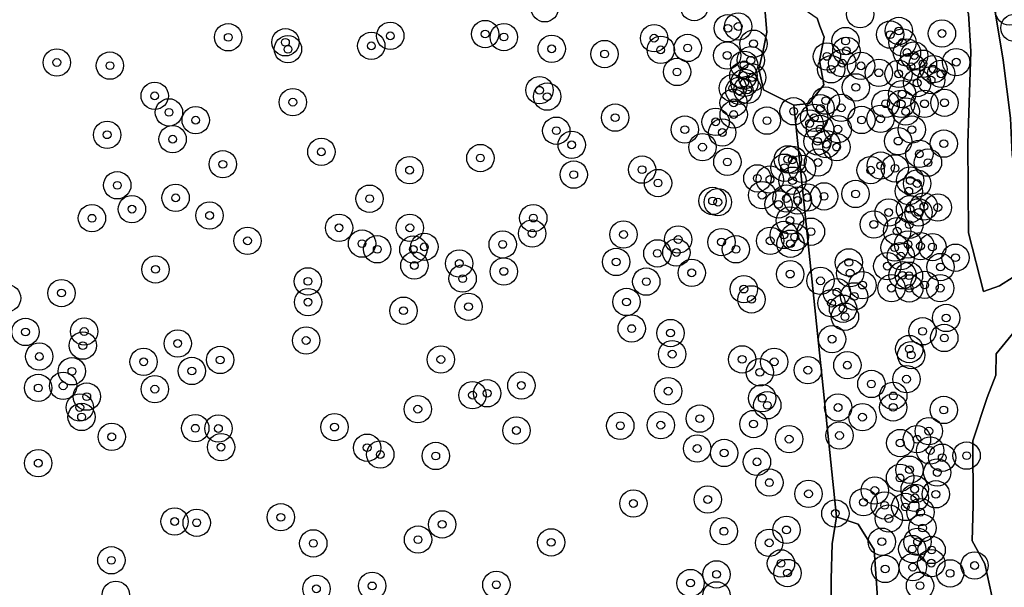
# Model space of a CAD drawing. Header units: inches. Extents: x 128668 to 131679, y 413272 to 413787.
# Tile 37 of 116: x 129532 to 129658, y 413464 to 413536. Entities that reach past the tile are written whole.
import ezdxf

# ---------------------------------------------------------------- set-up
doc = ezdxf.new("R2010")
doc.units = ezdxf.units.IN
doc.header["$MEASUREMENT"] = 0
doc.header["$PDMODE"] = 33
doc.header["$PDSIZE"] = -3
for name, color, linetype in [('Significante objecten binnen onderzoeksgebied', 3, 'Continuous'), ('Veiligheidsmarge objecten d.d. 230531', 6, 'Continuous'), ('Verstoorde gebieden (C-gebied) (ca. 90.096 m2)', 40, 'Continuous'), ('Vrijgegeven gebieden (A+B gebied) (ca. 609.035 m2)', 3, 'Continuous')]:
    doc.layers.add(name, color=color, linetype=linetype)

msp = doc.modelspace()

# ---------------------------------------------------------------- linework, layer by layer
at = {"layer": 'Significante objecten binnen onderzoeksgebied'}
for p in [(129622.42, 413535.36), (129623.75, 413535.6), (129558.45, 413534.21), (129579.2, 413534.39), (129591.34, 413534.63), (129593.75, 413534.24), (129612.98, 413534.1), (129643.22, 413534.55), (129644.32, 413535.02), (129649.84, 413534.7), (129565.77, 413533.57), (129576.77, 413533.11), (129599.87, 413532.73), (129617.28, 413532.84), (129625.71, 413533.39), (129637.5, 413533.73), (129644.78, 413533.54), (129566.1, 413532.68), (129606.64, 413532.07), (129613.83, 413532.6), (129622.34, 413531.89), (129635.12, 413531.76), (129637.6, 413532.48), (129645.36, 413532.26), (129646.29, 413531.87), (129536.5, 413530.99), (129543.3, 413530.58), (129624.5, 413530.68), (129625.36, 413531.27), (129637.07, 413530.9), (129639.48, 413530.55), (129645.88, 413530.44), (129647.41, 413530.83), (129651.67, 413531.03), (129615.92, 413529.77), (129624.41, 413529.31), (129625.55, 413529.07), (129635.66, 413530.11), (129641.76, 413529.67), (129644.29, 413529.53), (129648.74, 413530.12), (129649.73, 413529.53), (129623.05, 413527.69), (129624.55, 413528.37), (129638.81, 413527.8), (129646.66, 413528.35), (129648.45, 413528.72), (129549.03, 413526.71), (129598.3, 413527.43), (129599.29, 413526.61), (129623.9, 413527.35), (129624.95, 413527.48), (129644.75, 413526.94), (129566.72, 413525.9), (129623.16, 413525.81), (129634.98, 413526.1), (129636.94, 413525.18), (129642.63, 413525.7), (129644.61, 413525.68), (129647.61, 413525.7), (129650.16, 413525.83), (129550.86, 413524.6), (129607.99, 413523.92), (129623.17, 413524.32), (129630.85, 413524.73), (129634.29, 413525.12), (129645.2, 413524.7), (129554.28, 413523.59), (129620.86, 413523.39), (129627.43, 413523.54), (129632.89, 413523.18), (129633.48, 413523.9), (129639.55, 413523.62), (129641.98, 413523.77), (129542.94, 413521.73), (129600.46, 413522.25), (129616.92, 413522.39), (129621.71, 413522.02), (129634.23, 413522.47), (129636.51, 413522.45), (129645.99, 413522.39), (129551.33, 413521.16), (129602.43, 413520.44), (129619.18, 413520.14), (129633.91, 413520.88), (129635.03, 413520.52), (129636.35, 413520.15), (129644.24, 413520.92), (129650.08, 413520.59), (129570.37, 413519.54), (129646.95, 413519.28), (129557.75, 413517.95), (129590.73, 413518.75), (129622.36, 413518.25), (129630.11, 413518.58), (129630.7, 413518.51), (129633.97, 413518.18), (129642.01, 413517.78), (129648.05, 413518.16), (129581.67, 413517.19), (129602.69, 413516.62), (129611.44, 413517.26), (129629.69, 413517.51), (129631.91, 413517.38), (129640.71, 413517.19), (129643.82, 413517.43), (129544.24, 413515.26), (129613.48, 413515.55), (129626.2, 413516.15), (129627.81, 413516), (129630.7, 413515.85), (129645.78, 413515.88), (129646.67, 413515.49), (129626.81, 413514), (129634.74, 413513.84), (129638.78, 413514.15), (129645.59, 413514.5), (129551.71, 413513.65), (129576.55, 413513.54), (129620.47, 413513.25), (129621.15, 413513.09), (129628.91, 413512.82), (129629.93, 413513.56), (129631.37, 413513.31), (129632.61, 413513.7), (129546.12, 413512.21), (129556.06, 413511.39), (129643.02, 413511.78), (129645.75, 413512.2), (129646.84, 413511.79), (129647.53, 413512.54), (129649.31, 413512.42), (129541, 413511.04), (129597.51, 413511.06), (129630.38, 413510.75), (129641.11, 413510.25), (129645.67, 413510.21), (129572.64, 413509.82), (129581.71, 413509.82), (129597.37, 413509.09), (129609.07, 413508.95), (129629.59, 413508.9), (129633.07, 413509.32), (129644.1, 413509.38), (129560.92, 413508.15), (129575.58, 413507.79), (129593.59, 413507.69), (129616.07, 413508.32), (129621.61, 413507.99), (129627.85, 413508.15), (129630.45, 413507.78), (129630.99, 413508.63), (129645.5, 413507.69), (129577.53, 413507.06), (129582.15, 413507.04), (129583.56, 413507.37), (129613.4, 413506.54), (129615.83, 413506.66), (129623.46, 413507.06), (129643.78, 413507.28), (129647.09, 413507.47), (129648.62, 413507.35), (129588.03, 413505.25), (129608.12, 413505.44), (129637.91, 413505.39), (129644.58, 413506.19), (129651.57, 413505.99), (129549.14, 413504.49), (129582.28, 413504.99), (129593.73, 413504.23), (129617.8, 413504.05), (129630.4, 413503.89), (129638.08, 413504), (129642.84, 413504.91), (129649.65, 413504.79), (129568.65, 413502.96), (129588.46, 413503.31), (129611.98, 413502.92), (129634.29, 413503.03), (129639.66, 413502.48), (129644.79, 413503.73), (129645.62, 413503.68), (129647.62, 413502.5), (129537.09, 413501.46), (129624.47, 413501.97), (129636.39, 413501.57), (129643.37, 413502.09), (129645.66, 413502.06), (129649.61, 413502.09), (129568.67, 413500.3), (129609.45, 413500.32), (129625.46, 413500.65), (129635.69, 413500.16), (129638.61, 413501.04), (129580.89, 413499.2), (129589.21, 413499.71), (129637.17, 413499.46), (129637.42, 413498.43), (129650.38, 413498.27), (129532.49, 413496.48), (129540, 413496.54), (129610.11, 413496.91), (129615.08, 413496.34), (129647.36, 413496.56), (129551.98, 413495.01), (129568.42, 413495.39), (129635.77, 413495.56), (129650.14, 413495.71), (129539.82, 413494.73), (129645.66, 413494.29), (129534.25, 413493.33), (129547.61, 413492.66), (129557.42, 413492.89), (129585.68, 413492.95), (129615.3, 413493.63), (129624.25, 413492.97), (129628.36, 413492.66), (129645.91, 413493.52), (129538.43, 413491.44), (129553.79, 413491.48), (129626.52, 413491.31), (129632.67, 413491.58), (129637.73, 413492.22), (129645.3, 413490.43), (129534.12, 413489.31), (129537.31, 413489.58), (129549.05, 413489.16), (129591.6, 413488.62), (129595.98, 413489.63), (129614.79, 413488.89), (129640.8, 413489.82), (129540.33, 413488.2), (129589.73, 413488.39), (129626.83, 413487.99), (129643.61, 413488.29), (129539.44, 413486.81), (129582.72, 413486.59), (129627.48, 413487.09), (129636.54, 413486.8), (129643.59, 413486.82), (129650.07, 413486.49), (129539.67, 413485.59), (129618.84, 413485.38), (129639.66, 413485.56), (129554.23, 413484.15), (129557.19, 413484.11), (129572.05, 413484.3), (129595.35, 413483.86), (129608.65, 413484.47), (129613.84, 413484.54), (129625.7, 413484.69), (129648.16, 413483.78), (129543.53, 413483.05), (129630.27, 413482.75), (129636.72, 413483.22), (129646.64, 413482.74), (129557.53, 413481.73), (129576.23, 413481.66), (129618.5, 413481.55), (129644.49, 413482.26), (129648.34, 413481.3), (129577.92, 413480.78), (129585.02, 413480.6), (129621.95, 413480.98), (129626.15, 413479.84), (129649.88, 413480.38), (129653, 413480.64), (129534.12, 413479.68), (129645.69, 413478.84), (129644.47, 413477.79), (129649.24, 413478.49), (129627.74, 413477.19), (129641.24, 413476.18), (129646.35, 413476.35), (129619.85, 413475.02), (129632.76, 413475.75), (129646.38, 413475.23), (129649.06, 413475.69), (129610.33, 413474.52), (129639.8, 413474.67), (129642.51, 413474.27), (129645.15, 413474.07), (129565.18, 413472.75), (129636.19, 413473.24), (129643.04, 413472.6), (129647.1, 413473.4), (129551.58, 413472.21), (129554.41, 413472.05), (129585.84, 413471.84), (129621.92, 413470.96), (129629.93, 413471.13), (129647.36, 413471.38), (129582.75, 413469.89), (129569.34, 413469.41), (129599.8, 413469.54), (129627.72, 413469.47), (129642.14, 413469.62), (129646.04, 413468.68), (129646.72, 413469.61), (129648.52, 413468.56), (129543.48, 413467.24), (129629.23, 413466.85), (129642.56, 413466.13), (129646.11, 413466.36), (129648.48, 413466.88), (129654.02, 413466.57), (129620.98, 413465.44), (129630.07, 413465.61), (129650.88, 413465.57), (129569.74, 413463.59), (129576.88, 413463.96), (129592.78, 413464.11), (129617.64, 413464.33), (129647.03, 413463.99)]:
    msp.add_point(p, dxfattribs=at)
at = {"layer": 'Veiligheidsmarge objecten d.d. 230531', "color": 6, "linetype": 'Continuous', "lineweight": 25}
for centre in [(129598.97, 413537.92), (129618.13, 413538.08), (129639.36, 413537.16), (129658.47, 413537.5), (129622.42, 413535.36), (129623.75, 413535.6), (129659.13, 413535.41), (129558.45, 413534.21), (129579.2, 413534.39), (129591.34, 413534.63), (129593.75, 413534.24), (129612.98, 413534.1), (129643.22, 413534.55), (129644.32, 413535.02), (129649.84, 413534.7), (129565.77, 413533.57), (129576.77, 413533.11), (129617.28, 413532.84), (129625.71, 413533.39), (129637.5, 413533.73), (129644.78, 413533.54), (129566.1, 413532.68), (129599.87, 413532.73), (129606.64, 413532.07), (129613.83, 413532.6), (129622.34, 413531.89), (129635.12, 413531.76), (129637.6, 413532.48), (129645.36, 413532.26), (129646.29, 413531.87), (129536.5, 413530.99), (129543.3, 413530.58), (129624.5, 413530.68), (129625.36, 413531.27), (129637.07, 413530.9), (129639.48, 413530.55), (129645.88, 413530.44), (129647.41, 413530.83), (129651.67, 413531.03), (129615.92, 413529.77), (129624.41, 413529.31), (129625.55, 413529.07), (129635.66, 413530.11), (129641.76, 413529.67), (129644.29, 413529.53), (129648.74, 413530.12), (129649.73, 413529.53), (129624.55, 413528.37), (129638.81, 413527.8), (129646.66, 413528.35), (129648.45, 413528.72), (129549.03, 413526.71), (129598.3, 413527.43), (129599.29, 413526.61), (129623.05, 413527.69), (129623.9, 413527.35), (129624.95, 413527.48), (129644.75, 413526.94), (129566.72, 413525.9), (129623.16, 413525.81), (129634.98, 413526.1), (129636.94, 413525.18), (129642.63, 413525.7), (129644.61, 413525.68), (129647.61, 413525.7), (129650.16, 413525.83), (129550.86, 413524.6), (129607.99, 413523.92), (129623.17, 413524.32), (129630.85, 413524.73), (129634.29, 413525.12), (129645.2, 413524.7), (129554.28, 413523.59), (129620.86, 413523.39), (129627.43, 413523.54), (129632.89, 413523.18), (129633.48, 413523.9), (129639.55, 413523.62), (129641.98, 413523.77), (129542.94, 413521.73), (129600.46, 413522.25), (129616.92, 413522.39), (129621.71, 413522.02), (129634.23, 413522.47), (129636.51, 413522.45), (129645.99, 413522.39), (129551.33, 413521.16), (129602.43, 413520.44), (129619.18, 413520.14), (129633.91, 413520.88), (129635.03, 413520.52), (129636.35, 413520.15), (129644.24, 413520.92), (129650.08, 413520.59), (129570.37, 413519.54), (129646.95, 413519.28), (129557.75, 413517.95), (129590.73, 413518.75), (129622.36, 413518.25), (129630.11, 413518.58), (129630.7, 413518.51), (129633.97, 413518.18), (129642.01, 413517.78), (129648.05, 413518.16), (129581.67, 413517.19), (129602.69, 413516.62), (129611.44, 413517.26), (129629.69, 413517.51), (129631.91, 413517.38), (129640.71, 413517.19), (129643.82, 413517.43), (129544.24, 413515.26), (129613.48, 413515.55), (129626.2, 413516.15), (129627.81, 413516), (129630.7, 413515.85), (129645.78, 413515.88), (129646.67, 413515.49), (129626.81, 413514), (129634.74, 413513.84), (129638.78, 413514.15), (129645.59, 413514.5), (129551.71, 413513.65), (129576.55, 413513.54), (129620.47, 413513.25), (129621.15, 413513.09), (129628.91, 413512.82), (129629.93, 413513.56), (129631.37, 413513.31), (129632.61, 413513.7), (129546.12, 413512.21), (129556.06, 413511.39), (129643.02, 413511.78), (129645.75, 413512.2), (129646.84, 413511.79), (129647.53, 413512.54), (129649.31, 413512.42), (129541, 413511.04), (129597.51, 413511.06), (129630.38, 413510.75), (129641.11, 413510.25), (129645.67, 413510.21), (129572.64, 413509.82), (129581.71, 413509.82), (129597.37, 413509.09), (129609.07, 413508.95), (129629.59, 413508.9), (129633.07, 413509.32), (129644.1, 413509.38), (129560.92, 413508.15), (129575.58, 413507.79), (129593.59, 413507.69), (129616.07, 413508.32), (129621.61, 413507.99), (129627.85, 413508.15), (129630.45, 413507.78), (129630.99, 413508.63), (129645.5, 413507.69), (129577.53, 413507.06), (129582.15, 413507.04), (129583.56, 413507.37), (129613.4, 413506.54), (129615.83, 413506.66), (129623.46, 413507.06), (129643.78, 413507.28), (129647.09, 413507.47), (129648.62, 413507.35), (129588.03, 413505.25), (129608.12, 413505.44), (129637.91, 413505.39), (129644.58, 413506.19), (129651.57, 413505.99), (129549.14, 413504.49), (129582.28, 413504.99), (129593.73, 413504.23), (129617.8, 413504.05), (129630.4, 413503.89), (129638.08, 413504), (129642.84, 413504.91), (129649.65, 413504.79), (129568.65, 413502.96), (129588.46, 413503.31), (129611.98, 413502.92), (129634.29, 413503.03), (129644.79, 413503.73), (129645.62, 413503.68), (129647.62, 413502.5), (129537.09, 413501.46), (129624.47, 413501.97), (129636.39, 413501.57), (129639.66, 413502.48), (129643.37, 413502.09), (129645.66, 413502.06), (129649.61, 413502.09), (129530.12, 413500.8), (129568.67, 413500.3), (129609.45, 413500.32), (129625.46, 413500.65), (129635.69, 413500.16), (129638.61, 413501.04), (129580.89, 413499.2), (129589.21, 413499.71), (129637.17, 413499.46), (129637.42, 413498.43), (129650.38, 413498.27), (129532.49, 413496.48), (129540, 413496.54), (129610.11, 413496.91), (129615.08, 413496.34), (129647.36, 413496.56), (129551.98, 413495.01), (129568.42, 413495.39), (129635.77, 413495.56), (129650.14, 413495.71), (129539.82, 413494.73), (129645.66, 413494.29), (129534.25, 413493.33), (129547.61, 413492.66), (129557.42, 413492.89), (129585.68, 413492.95), (129615.3, 413493.63), (129624.25, 413492.97), (129628.36, 413492.66), (129645.91, 413493.52), (129538.43, 413491.44), (129553.79, 413491.48), (129626.52, 413491.31), (129632.67, 413491.58), (129637.73, 413492.22), (129645.3, 413490.43), (129534.12, 413489.31), (129537.31, 413489.58), (129549.05, 413489.16), (129591.6, 413488.62), (129595.98, 413489.63), (129614.79, 413488.89), (129640.8, 413489.82), (129540.33, 413488.2), (129589.73, 413488.39), (129626.83, 413487.99), (129643.61, 413488.29), (129539.44, 413486.81), (129582.72, 413486.59), (129627.48, 413487.09), (129636.54, 413486.8), (129643.59, 413486.82), (129650.07, 413486.49), (129539.67, 413485.59), (129618.84, 413485.38), (129639.66, 413485.56), (129554.23, 413484.15), (129557.19, 413484.11), (129572.05, 413484.3), (129595.35, 413483.86), (129608.65, 413484.47), (129613.84, 413484.54), (129625.7, 413484.69), (129648.16, 413483.78), (129543.53, 413483.05), (129630.27, 413482.75), (129636.72, 413483.22), (129646.64, 413482.74), (129557.53, 413481.73), (129576.23, 413481.66), (129618.5, 413481.55), (129644.49, 413482.26), (129648.34, 413481.3), (129577.92, 413480.78), (129585.02, 413480.6), (129621.95, 413480.98), (129626.15, 413479.84), (129649.88, 413480.38), (129653, 413480.64), (129534.12, 413479.68), (129645.69, 413478.84), (129644.47, 413477.79), (129649.24, 413478.49), (129627.74, 413477.19), (129641.24, 413476.18), (129646.35, 413476.35), (129619.85, 413475.02), (129632.76, 413475.75), (129646.38, 413475.23), (129649.06, 413475.69), (129610.33, 413474.52), (129639.8, 413474.67), (129642.51, 413474.27), (129645.15, 413474.07), (129565.18, 413472.75), (129636.19, 413473.24), (129643.04, 413472.6), (129647.1, 413473.4), (129551.58, 413472.21), (129554.41, 413472.05), (129585.84, 413471.84), (129621.92, 413470.96), (129629.93, 413471.13), (129647.36, 413471.38), (129582.75, 413469.89), (129569.34, 413469.41), (129599.8, 413469.54), (129627.72, 413469.47), (129642.14, 413469.62), (129646.04, 413468.68), (129646.72, 413469.61), (129648.52, 413468.56), (129543.48, 413467.24), (129629.23, 413466.85), (129642.56, 413466.13), (129646.11, 413466.36), (129648.48, 413466.88), (129654.02, 413466.57), (129620.98, 413465.44), (129630.07, 413465.61), (129650.88, 413465.57), (129569.74, 413463.59), (129576.88, 413463.96), (129592.78, 413464.11), (129617.64, 413464.33), (129647.03, 413463.99), (129544.06, 413462.83), (129620.96, 413462.75)]:
    msp.add_circle(centre, 1.75, dxfattribs=at)
at = {"layer": 'Verstoorde gebieden (C-gebied) (ca. 90.096 m2)'}
for points in [[(129651.12, 413544.7), (129650.99, 413547.51), (129651.64, 413549.67), (129655.17, 413552.33), (129656.33, 413548.8), (129657.98, 413543.25), (129656.33, 413539.58), (129657.7, 413531.29), (129658.63, 413523.87), (129658.85, 413519.18), (129659.71, 413513.99), (129659.43, 413511.4), (129661.52, 413509.67), (129662.81, 413507.29), (129662.45, 413505.71), (129657.19, 413502.39), (129655.17, 413501.67), (129653.23, 413509.17), (129653.16, 413520.62), (129653.52, 413532.37), (129653.23, 413537.27), (129651.28, 413540.95)], [(129634.22, 413535.64), (129634.74, 413534.21), (129634.17, 413531.25), (129634.71, 413528.12), (129632.83, 413525.74), (129630.89, 413525.53), (129628.87, 413526.53), (129627, 413527.47), (129626.38, 413530.17), (129626.92, 413532.3), (129627.43, 413534.86), (129627.18, 413537.88), (129629.19, 413540.08), (129630.96, 413538.68), (129633.84, 413536.66)], [(129639.1, 413471.87), (129641.16, 413468.56), (129641.62, 413461.82), (129642.35, 413460.16), (129641.37, 413457.67), (129641.48, 413455.04), (129641.59, 413452.81), (129640.36, 413449.78), (129639.21, 413450.76), (129638.02, 413450.43), (129636.29, 413449.64), (129635.5, 413453.46), (129634.63, 413455.33), (129635.61, 413458.29), (129635.64, 413464.84), (129635.79, 413469.35), (129636.33, 413472.81)]]:
    msp.add_lwpolyline(points, close=True, dxfattribs=at)
msp.add_lwpolyline([(129656.24, 413462.7), (129655.32, 413466.8), (129653.72, 413469.72), (129653.83, 413474.32), (129653.78, 413482.53), (129655.61, 413488.1), (129656.75, 413490.96), (129656.8, 413493.67), (129659.07, 413496.48)], dxfattribs=at)
at = {"layer": 'Vrijgegeven gebieden (A+B gebied) (ca. 609.035 m2)'}
msp.add_lwpolyline([(129653.23, 413509.17), (129655.17, 413501.67), (129657.19, 413502.39), (129662.45, 413505.71), (129662.81, 413507.29), (129661.52, 413509.67), (129659.43, 413511.4), (129659.71, 413513.99), (129658.85, 413519.18), (129658.63, 413523.87), (129657.7, 413531.29), (129656.33, 413539.58), (129657.98, 413543.25), (129656.33, 413548.8), (129655.17, 413552.33), (129651.64, 413549.67), (129650.99, 413547.51), (129651.12, 413544.7), (129651.28, 413540.95), (129653.23, 413537.27), (129653.52, 413532.37), (129653.16, 413520.62)], close=True, dxfattribs=at)
for points in [[(129627.18, 413537.88), (129627.43, 413534.86), (129626.92, 413532.3), (129626.38, 413530.17), (129627, 413527.47), (129628.87, 413526.53), (129630.89, 413525.53), (129636.33, 413472.81), (129635.79, 413469.35), (129635.64, 413464.84), (129635.61, 413458.29)], [(129641.62, 413461.82), (129641.16, 413468.56), (129639.1, 413471.87), (129636.33, 413472.81), (129630.89, 413525.53), (129632.83, 413525.74), (129634.71, 413528.12), (129634.17, 413531.25), (129634.74, 413534.21), (129634.22, 413535.64), (129633.84, 413536.66)], [(129659.07, 413496.48), (129656.8, 413493.67), (129656.75, 413490.96), (129655.61, 413488.1), (129653.78, 413482.53), (129653.83, 413474.32), (129653.72, 413469.72), (129655.32, 413466.8), (129656.24, 413462.7)]]:
    msp.add_lwpolyline(points, dxfattribs=at)

doc.saveas('drawing.dxf')
